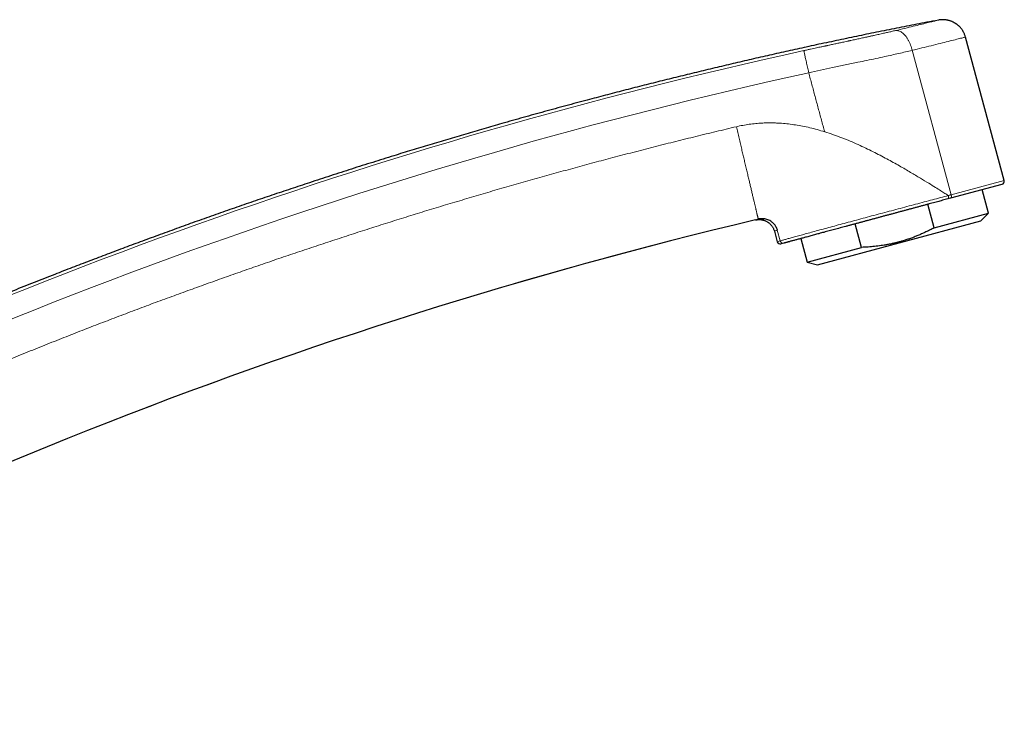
# Model space of a CAD drawing. Header units: millimetres. Extents: x 8 to 757, y 12 to 538.
# Tile 45 of 45: x 631 to 757, y 437 to 528. Entities that reach past the tile are written whole.
import ezdxf

# ---------------------------------------------------------------- set-up
doc = ezdxf.new("R2010")
doc.units = ezdxf.units.MM

msp = doc.modelspace()

# ---------------------------------------------------------------- linework, layer by layer
at = {"color": 7, "linetype": 'Continuous', "lineweight": 30}
for p, q in [((756.77, 507.73), (751.83, 526.04)), ((756.48, 507.24), (749.91, 505.47)), ((754.78, 503.57), (753.97, 506.57)), ((749.91, 505.47), (749.56, 505.37)), ((747.83, 501.69), (747.02, 504.69)), ((732.95, 496.96), (753.8, 502.58)), ((747.83, 501.69), (754.78, 503.57)), ((753.8, 502.58), (754.78, 503.57)), ((727.44, 501.26), (727.8, 499.92)), ((738.57, 499.19), (737.76, 502.19)), ((730.8, 500.31), (731.61, 497.31)), ((728.66, 499.74), (728.29, 499.64)), ((731.61, 497.31), (738.57, 499.19)), ((731.61, 497.31), (732.95, 496.96))]:
    msp.add_line(p, q, dxfattribs=at)
at = {"color": 252, "linetype": 'Continuous', "lineweight": 0}
for p, q in [((745.03, 524.35), (750.01, 505.91)), ((750.01, 505.91), (756.77, 507.73)), ((727.81, 501.39), (728.18, 500.02)), ((727.8, 499.92), (728.18, 500.02))]:
    msp.add_line(p, q, dxfattribs=at)
for radius, start, end in [(634.92, 102.35294, 117.34928), (632.03, 102.35294, 117.35039), (615.24, 103.31088, 120.02497)]:
    msp.add_arc((867.03, -95.91), radius, start, end, dxfattribs=at)
at = {"color": 7, "linetype": 'Continuous', "lineweight": 30}
for centre, radius, start, end in [((756.38, 507.63), 0.4, 285.1, 15.1), ((867.03, -95.91), 615.21, 103.34372, 120.00333), ((728.19, 500.02), 0.4, 195.1, 285.1)]:
    msp.add_arc(centre, radius, start, end, dxfattribs=at)
for points, knots in [([(748.37, 528.21), (747.87, 528.11), (746.52, 527.86), (744.32, 527.43), (741.75, 526.92), (739.19, 526.4), (736.63, 525.86), (734.07, 525.32), (731.59, 524.79), (729.18, 524.25), (726.84, 523.73), (724.5, 523.2), (722.17, 522.65), (719.83, 522.1), (717.5, 521.54), (715.17, 520.97), (712.85, 520.4), (710.52, 519.81), (708.2, 519.22), (705.88, 518.61), (703.43, 517.96), (700.84, 517.27), (698.11, 516.52), (695.39, 515.77), (692.81, 515.04), (690.37, 514.33), (688.07, 513.66), (685.77, 512.98), (683.47, 512.3), (681.18, 511.6), (678.75, 510.85), (676.19, 510.05), (673.5, 509.2), (670.81, 508.33), (668.22, 507.48), (665.73, 506.66), (663.34, 505.85), (660.95, 505.04), (658.57, 504.22), (656.19, 503.38), (653.81, 502.54), (651.44, 501.69), (649.11, 500.84), (646.82, 500), (644.57, 499.17), (642.33, 498.32), (640.09, 497.47), (637.85, 496.61), (635.48, 495.69), (632.99, 494.71), (630.36, 493.66), (627.74, 492.6), (625.22, 491.57), (622.8, 490.57), (620.47, 489.6), (618.15, 488.61), (615.83, 487.62), (613.52, 486.62), (611.21, 485.61), (608.9, 484.59), (606.6, 483.56), (604.3, 482.52), (602, 481.47), (599.71, 480.41), (597.43, 479.35), (595.15, 478.27), (592.87, 477.19), (590.6, 476.1), (588.29, 474.98), (585.95, 473.83), (583.59, 472.66), (581.23, 471.47), (578.87, 470.28), (576.9, 469.27), (575.72, 468.66), (575.32, 468.46)], [0, 0, 0, 0, 0.0082258, 0.0224588, 0.0366919, 0.0509249, 0.065158, 0.079391, 0.0936241, 0.106671, 0.119718, 0.132765, 0.1458119, 0.1588589, 0.1719059, 0.1849528, 0.1979998, 0.2110468, 0.2240937, 0.2371407, 0.2501876, 0.2655644, 0.2809412, 0.296318, 0.3116948, 0.3247417, 0.3377887, 0.3508356, 0.3638826, 0.3769296, 0.3899765, 0.4053533, 0.4207301, 0.4361069, 0.4514836, 0.4652129, 0.4789422, 0.4926714, 0.5064007, 0.52013, 0.5338592, 0.5475885, 0.5613178, 0.5743647, 0.5874117, 0.6004587, 0.6135056, 0.6265526, 0.6395996, 0.6549763, 0.6703531, 0.6857299, 0.7011067, 0.7148359, 0.7285652, 0.7422945, 0.7560237, 0.769753, 0.7834823, 0.7972115, 0.8109408, 0.8246701, 0.8383993, 0.8521286, 0.8658579, 0.8795871, 0.8933164, 0.9070457, 0.9207749, 0.935158, 0.949541, 0.9639241, 0.9783071, 0.9926901, 1, 1, 1, 1]), ([(751.83, 526.04), (751.81, 526.1), (751.78, 526.21), (751.72, 526.37), (751.65, 526.52), (751.58, 526.67), (751.51, 526.8), (751.43, 526.92), (751.35, 527.04), (751.27, 527.15), (751.18, 527.25), (751.09, 527.34), (751.01, 527.42), (750.94, 527.49), (750.87, 527.55), (750.82, 527.59), (750.76, 527.64), (750.7, 527.68), (750.64, 527.73), (750.56, 527.78), (750.48, 527.83), (750.39, 527.88), (750.29, 527.94), (750.19, 527.99), (750.07, 528.04), (749.95, 528.08), (749.83, 528.13), (749.7, 528.16), (749.57, 528.19), (749.43, 528.22), (749.29, 528.24), (749.15, 528.26), (749, 528.26), (748.84, 528.26), (748.69, 528.25), (748.53, 528.24), (748.42, 528.22), (748.37, 528.21)], [0, 0, 0, 0, 0.039022, 0.077049, 0.113937, 0.14955, 0.183765, 0.216473, 0.247575, 0.276987, 0.307834, 0.336386, 0.362577, 0.386352, 0.403313, 0.418743, 0.433679, 0.450151, 0.468555, 0.488602, 0.510286, 0.533595, 0.558513, 0.584528, 0.612043, 0.641019, 0.671412, 0.700225, 0.730115, 0.761027, 0.792899, 0.825662, 0.85924, 0.893553, 0.928512, 0.964027, 1, 1, 1, 1]), ([(749.56, 505.37), (749.45, 505.35), (749.24, 505.29), (748.91, 505.2), (748.57, 505.11), (748.24, 505.02), (747.9, 504.93), (747.55, 504.83), (747.19, 504.74), (746.82, 504.64), (746.43, 504.53), (746.04, 504.42), (745.65, 504.32), (745.25, 504.21), (744.85, 504.1), (744.45, 504), (744.05, 503.89), (743.64, 503.78), (743.24, 503.67), (742.84, 503.56), (742.44, 503.45), (742.04, 503.35), (741.64, 503.24), (741.23, 503.13), (740.83, 503.02), (740.42, 502.91), (740.02, 502.8), (739.62, 502.69), (739.23, 502.59), (738.84, 502.48), (738.46, 502.38), (738.07, 502.27), (737.69, 502.17), (737.3, 502.07), (736.92, 501.97), (736.55, 501.86), (736.18, 501.76), (735.82, 501.67), (735.46, 501.57), (735.1, 501.47), (734.76, 501.38), (734.42, 501.29), (734.08, 501.2), (733.76, 501.11), (733.44, 501.03), (733.13, 500.94), (732.83, 500.86), (732.54, 500.78), (732.25, 500.7), (731.97, 500.63), (731.69, 500.55), (731.43, 500.48), (731.18, 500.41), (730.93, 500.35), (730.7, 500.29), (730.47, 500.22), (730.26, 500.17), (730.06, 500.11), (729.87, 500.06), (729.68, 500.01), (729.51, 499.97), (729.36, 499.92), (729.21, 499.88), (729.08, 499.85), (728.96, 499.82), (728.85, 499.79), (728.75, 499.76), (728.69, 499.74), (728.66, 499.74)], [0, 0, 0, 0, 0.0141628, 0.0283051, 0.0424281, 0.0565332, 0.0706216, 0.0846944, 0.0987527, 0.1142016, 0.1296358, 0.1450571, 0.1604669, 0.175867, 0.1912592, 0.2066454, 0.2220277, 0.2374083, 0.2527898, 0.267903, 0.2830247, 0.298155, 0.3132938, 0.3287158, 0.3441454, 0.3595815, 0.3750231, 0.390469, 0.4056421, 0.420817, 0.4359923, 0.4511669, 0.4666492, 0.4821283, 0.4976033, 0.5130766, 0.5285531, 0.5440327, 0.5595152, 0.5749668, 0.5904209, 0.6058774, 0.6213362, 0.6367973, 0.6519846, 0.6671744, 0.6823672, 0.6975634, 0.7130743, 0.7285908, 0.7441144, 0.75964, 0.7751467, 0.7906367, 0.8061142, 0.8215833, 0.8370478, 0.8525114, 0.8679776, 0.8834499, 0.8989314, 0.9144254, 0.9286419, 0.9428737, 0.9571232, 0.9713926, 0.9856841, 1, 1, 1, 1]), ([(725.05, 502.69), (725.09, 502.7), (725.19, 502.72), (725.33, 502.74), (725.48, 502.74), (725.63, 502.74), (725.77, 502.73), (725.91, 502.7), (726.04, 502.67), (726.17, 502.63), (726.29, 502.58), (726.41, 502.53), (726.53, 502.46), (726.65, 502.39), (726.75, 502.31), (726.86, 502.22), (726.95, 502.13), (727.04, 502.03), (727.12, 501.92), (727.21, 501.8), (727.28, 501.67), (727.35, 501.53), (727.4, 501.4), (727.43, 501.31), (727.44, 501.26)], [0, 0, 0, 0, 0.04581, 0.092833, 0.140989, 0.190182, 0.240301, 0.282686, 0.325546, 0.368793, 0.412337, 0.45608, 0.499924, 0.54377, 0.587517, 0.631067, 0.674324, 0.717196, 0.759595, 0.809732, 0.858946, 0.907123, 0.954168, 1, 1, 1, 1]), ([(725.92, 502.85), (725.88, 502.85), (725.78, 502.85), (725.65, 502.84), (725.51, 502.83), (725.43, 502.81), (725.38, 502.8)], [0, 0, 0, 0, 0.257544, 0.510302, 0.757894, 1, 1, 1, 1]), ([(725.83, 502.85), (725.85, 502.85), (725.88, 502.85), (725.93, 502.85), (725.98, 502.85), (726.01, 502.85), (726.03, 502.85), (726.04, 502.85), (726.06, 502.85), (726.07, 502.84), (726.08, 502.84), (726.09, 502.84), (726.1, 502.84), (726.1, 502.84), (726.11, 502.84)], [0, 0, 0, 0, 0.197068, 0.3641497, 0.5001471, 0.6052832, 0.6472643, 0.6865766, 0.7267945, 0.7699771, 0.8178101, 0.871546, 0.9320705, 1, 1, 1, 1]), ([(727.82, 501.39), (727.79, 501.47), (727.75, 501.62), (727.61, 501.89), (727.42, 502.17), (727.14, 502.43), (726.87, 502.61), (726.6, 502.73), (726.36, 502.8), (726.13, 502.84), (725.99, 502.85), (725.92, 502.85)], [0, 0, 0, 0, 0.0958793, 0.186135, 0.3502744, 0.4948168, 0.6219441, 0.7338576, 0.8327186, 0.9207127, 1, 1, 1, 1]), ([(747.83, 501.69), (747.74, 501.64), (747.5, 501.51), (747.11, 501.32), (746.66, 501.1), (746.21, 500.9), (745.75, 500.7), (745.29, 500.51), (744.82, 500.34), (744.35, 500.18), (743.9, 500.04), (743.48, 499.92), (743.08, 499.81), (742.68, 499.71), (742.28, 499.62), (741.87, 499.54), (741.46, 499.47), (741.05, 499.41), (740.64, 499.35), (740.23, 499.31), (739.82, 499.27), (739.4, 499.23), (738.98, 499.21), (738.71, 499.2), (738.57, 499.19)], [0, 0, 0, 0, 0.032291, 0.08366, 0.135041, 0.18642, 0.237786, 0.289419, 0.341051, 0.392212, 0.443374, 0.485982, 0.528605, 0.571233, 0.613857, 0.656466, 0.699279, 0.742102, 0.784925, 0.82774, 0.870801, 0.913869, 0.956938, 1, 1, 1, 1])]:
    msp.add_open_spline(points, degree=3, knots=knots, dxfattribs=at)
at = {"color": 252, "linetype": 'Continuous', "lineweight": 0}
for points, knots in [([(742.9, 526.87), (743.31, 526.97), (744.12, 527.16), (745.19, 527.42), (746.13, 527.65), (746.93, 527.85), (747.57, 528.01), (748.03, 528.12), (748.32, 528.2), (748.35, 528.2), (748.37, 528.21)], [0, 0, 0, 0, 0.1247234, 0.2482369, 0.3726027, 0.4998403, 0.6267462, 0.7510904, 0.8748428, 1, 1, 1, 1]), ([(731.2, 524.31), (731.35, 524.35), (731.64, 524.41), (732.06, 524.5), (732.44, 524.58), (732.8, 524.66), (733.12, 524.73), (733.39, 524.79), (733.6, 524.83), (733.76, 524.87), (733.91, 524.9), (734.05, 524.93), (734.2, 524.96), (734.39, 525), (734.71, 525.07), (735.13, 525.16), (735.64, 525.27), (736.18, 525.39), (736.57, 525.47), (736.83, 525.53), (736.91, 525.55), (736.99, 525.56), (737.06, 525.58), (737.14, 525.59), (737.39, 525.65), (737.81, 525.74), (738.39, 525.87), (738.83, 525.96), (739.14, 526.03), (739.32, 526.07), (739.49, 526.11), (739.66, 526.14), (739.83, 526.18), (740, 526.22), (740.32, 526.29), (740.77, 526.39), (741.34, 526.52), (741.89, 526.64), (742.41, 526.76), (742.74, 526.84), (742.9, 526.87)], [0, 0, 0, 0, 0.037263, 0.071928, 0.103997, 0.133469, 0.160345, 0.184624, 0.199512, 0.213223, 0.225755, 0.237111, 0.247289, 0.263922, 0.28332, 0.32739, 0.369796, 0.410543, 0.461805, 0.468306, 0.474758, 0.481162, 0.487516, 0.493822, 0.500079, 0.550848, 0.599709, 0.646706, 0.662121, 0.677332, 0.692341, 0.70715, 0.721761, 0.736177, 0.7504, 0.802994, 0.854092, 0.903846, 0.952423, 1, 1, 1, 1]), ([(745.03, 524.35), (745, 524.46), (744.94, 524.69), (744.82, 525.03), (744.68, 525.36), (744.52, 525.67), (744.34, 525.97), (744.14, 526.23), (743.93, 526.45), (743.72, 526.63), (743.5, 526.76), (743.29, 526.84), (743.09, 526.88), (742.96, 526.88), (742.9, 526.87)], [0, 0, 0, 0, 0.077456, 0.157936, 0.24101, 0.326143, 0.412705, 0.5, 0.587295, 0.673857, 0.75899, 0.842064, 0.922544, 1, 1, 1, 1]), ([(751.83, 526.04), (751.79, 526.04), (751.73, 526.02), (751.26, 525.9), (750.56, 525.72), (749.39, 525.43), (747.64, 524.99), (745.86, 524.56), (745.03, 524.35)], [0, 0, 0, 0, 0.1488085, 0.2908415, 0.426098, 0.5545771, 0.7907811, 1, 1, 1, 1]), ([(745.03, 524.35), (744.75, 524.29), (744.19, 524.15), (743.31, 523.95), (742.43, 523.75), (741.45, 523.53), (740.39, 523.3), (739.24, 523.06), (737.94, 522.79), (736.49, 522.48), (734.89, 522.15), (733.34, 521.82), (732.32, 521.6), (731.82, 521.49)], [0, 0, 0, 0, 0.072684, 0.144161, 0.214157, 0.282272, 0.370019, 0.455056, 0.537966, 0.658728, 0.775582, 0.889175, 1, 1, 1, 1]), ([(731.82, 521.49), (731.96, 520.98), (732.23, 519.98), (732.63, 518.47), (733.04, 516.96), (733.45, 515.45), (733.72, 514.45), (733.86, 513.95)], [0, 0, 0, 0, 0.2000001, 0.4000002, 0.6000001, 0.8000001, 1, 1, 1, 1]), ([(733.86, 513.95), (733.54, 514.04), (732.92, 514.23), (731.98, 514.47), (731.06, 514.67), (730.15, 514.83), (729.26, 514.95), (728.57, 515.02), (728.1, 515.05), (727.84, 515.06), (727.57, 515.08), (727.3, 515.08), (727.04, 515.09), (726.78, 515.09), (726.36, 515.08), (725.8, 515.06), (725.04, 515.01), (724.24, 514.91), (723.41, 514.78), (722.87, 514.66), (722.59, 514.6)], [0, 0, 0, 0, 0.0865663, 0.1710951, 0.253679, 0.334417, 0.4134157, 0.4907886, 0.5142838, 0.5376891, 0.5610082, 0.5842448, 0.6074026, 0.6304855, 0.6534972, 0.7164406, 0.7789563, 0.8529354, 0.9265684, 1, 1, 1, 1]), ([(722.59, 514.6), (721.73, 514.39), (720.01, 513.98), (717.43, 513.36), (714.86, 512.72), (712.29, 512.07), (709.72, 511.41), (707.2, 510.75), (704.73, 510.1), (702.32, 509.44), (699.91, 508.78), (697.5, 508.11), (695.09, 507.43), (692.69, 506.74), (690.28, 506.04), (687.89, 505.33), (685.49, 504.61), (683.11, 503.89), (680.75, 503.16), (678.4, 502.42), (676.06, 501.68), (673.71, 500.92), (671.35, 500.15), (668.97, 499.37), (666.6, 498.57), (664.23, 497.77), (661.88, 496.96), (659.55, 496.15), (657.23, 495.33), (654.91, 494.5), (652.59, 493.66), (650.25, 492.81), (647.9, 491.94), (645.55, 491.06), (643.21, 490.17), (640.87, 489.27), (638.53, 488.36), (636.15, 487.42), (633.73, 486.46), (631.27, 485.47), (628.82, 484.47), (626.36, 483.45), (623.92, 482.43), (621.52, 481.42), (619.17, 480.41), (616.88, 479.42), (614.59, 478.42), (612.3, 477.41), (610.01, 476.39), (607.73, 475.36), (605.46, 474.32), (603.19, 473.27), (600.92, 472.22), (598.67, 471.16), (596.44, 470.1), (594.22, 469.03), (592.01, 467.96), (589.79, 466.87), (587.57, 465.77), (585.33, 464.65), (583.1, 463.52), (580.87, 462.38), (578.66, 461.25), (576.46, 460.11), (574.29, 458.96), (572.12, 457.81), (569.94, 456.65), (567.75, 455.46), (565.55, 454.26), (563.35, 453.05), (561.16, 451.84), (558.97, 450.61), (556.79, 449.37), (555.34, 448.54), (554.62, 448.13)], [0, 0, 0, 0, 0.014635, 0.029269, 0.043904, 0.058539, 0.073173, 0.087808, 0.101606, 0.115405, 0.129203, 0.143002, 0.1568, 0.170598, 0.184397, 0.198195, 0.211994, 0.225792, 0.239344, 0.252896, 0.266448, 0.28, 0.293798, 0.307597, 0.321395, 0.335194, 0.348992, 0.362544, 0.376096, 0.389648, 0.4032, 0.417029, 0.430857, 0.444686, 0.458514, 0.472343, 0.486171, 0.5, 0.514635, 0.529269, 0.543904, 0.558539, 0.573173, 0.587808, 0.601606, 0.615405, 0.629203, 0.643002, 0.6568, 0.670598, 0.684397, 0.698195, 0.711994, 0.725792, 0.739344, 0.752896, 0.766448, 0.78, 0.793798, 0.807597, 0.821395, 0.835194, 0.848992, 0.862544, 0.876096, 0.889648, 0.9032, 0.917029, 0.930857, 0.944686, 0.958514, 0.972343, 0.986171, 1, 1, 1, 1]), ([(722.59, 514.6), (722.62, 514.48), (722.68, 514.23), (722.77, 513.87), (722.85, 513.5), (722.94, 513.14), (723.02, 512.78), (723.11, 512.42), (723.19, 512.07), (723.27, 511.73), (723.35, 511.41), (723.42, 511.08), (723.5, 510.76), (723.57, 510.45), (723.65, 510.13), (723.73, 509.8), (723.81, 509.47), (723.88, 509.14), (723.96, 508.82), (724.04, 508.5), (724.11, 508.19), (724.18, 507.89), (724.25, 507.61), (724.31, 507.34), (724.37, 507.08), (724.43, 506.82), (724.49, 506.57), (724.55, 506.32), (724.61, 506.07), (724.67, 505.82), (724.73, 505.58), (724.78, 505.35), (724.83, 505.12), (724.89, 504.91), (724.93, 504.71), (724.98, 504.53), (725.02, 504.35), (725.06, 504.19), (725.09, 504.04), (725.13, 503.89), (725.16, 503.75), (725.19, 503.61), (725.22, 503.48), (725.25, 503.37), (725.28, 503.26), (725.3, 503.16), (725.32, 503.08), (725.34, 503), (725.35, 502.94), (725.36, 502.9), (725.37, 502.86), (725.38, 502.83), (725.38, 502.81), (725.38, 502.8), (725.38, 502.8)], [0, 0, 0, 0, 0.02, 0.04, 0.06, 0.08, 0.1, 0.12, 0.14, 0.158333, 0.176666, 0.195, 0.213333, 0.231667, 0.25, 0.27, 0.29, 0.31, 0.33, 0.35, 0.37, 0.39, 0.408333, 0.426666, 0.445, 0.463333, 0.481667, 0.5, 0.52, 0.54, 0.56, 0.58, 0.6, 0.62, 0.64, 0.658333, 0.676666, 0.695, 0.713333, 0.731667, 0.75, 0.77, 0.79, 0.81, 0.83, 0.85, 0.87, 0.89, 0.908333, 0.926666, 0.945, 0.963333, 0.981667, 1, 1, 1, 1]), ([(749.65, 505.81), (749.51, 505.9), (749.18, 506.11), (748.63, 506.45), (747.94, 506.88), (747.08, 507.41), (746.02, 508.06), (744.78, 508.8), (743.36, 509.63), (741.76, 510.51), (740.01, 511.43), (738.1, 512.34), (736.04, 513.22), (734.6, 513.7), (733.86, 513.95)], [0, 0, 0, 0, 0.030668, 0.067757, 0.114175, 0.172592, 0.243256, 0.325239, 0.41757, 0.519251, 0.629312, 0.74678, 0.870679, 1, 1, 1, 1]), ([(728.18, 500.02), (728.28, 500.05), (728.47, 500.1), (728.86, 500.21), (729.32, 500.34), (729.87, 500.49), (730.49, 500.66), (731.19, 500.85), (731.95, 501.06), (732.78, 501.29), (733.67, 501.53), (734.6, 501.79), (735.59, 502.05), (736.61, 502.33), (737.66, 502.61), (738.75, 502.9), (739.85, 503.2), (740.97, 503.5), (742.1, 503.8), (743.23, 504.1), (744.35, 504.4), (745.46, 504.7), (746.56, 504.99), (747.63, 505.27), (748.66, 505.55), (749.32, 505.72), (749.65, 505.81)], [0, 0, 0, 0, 0.042133, 0.083966, 0.125601, 0.167145, 0.208709, 0.250411, 0.292183, 0.333902, 0.375587, 0.417247, 0.458883, 0.500494, 0.542107, 0.58374, 0.62537, 0.666977, 0.708543, 0.750061, 0.791624, 0.8333, 0.87504, 0.916781, 0.958457, 1, 1, 1, 1]), ([(749.56, 505.37), (749.58, 505.39), (749.62, 505.4), (749.65, 505.46), (749.67, 505.52), (749.68, 505.59), (749.68, 505.69), (749.66, 505.76), (749.65, 505.81)], [0, 0, 0, 0, 0.2395527, 0.3684222, 0.5, 0.6315778, 0.7604473, 1, 1, 1, 1]), ([(749.65, 505.81), (749.72, 505.83), (749.84, 505.86), (749.96, 505.9), (750.01, 505.91)], [0, 0, 0, 0, 0.56, 1, 1, 1, 1]), ([(725.05, 502.69), (725.05, 502.69), (725.05, 502.69), (725.05, 502.69), (725.07, 502.69), (725.09, 502.7), (725.13, 502.72), (725.18, 502.73), (725.24, 502.75), (725.3, 502.77), (725.36, 502.79), (725.38, 502.8)], [0, 0, 0, 0, 0.002314, 0.127982, 0.253211, 0.378084, 0.502682, 0.627089, 0.751388, 0.875664, 1, 1, 1, 1]), ([(727.81, 501.39), (727.76, 501.37), (727.64, 501.33), (727.53, 501.29), (727.45, 501.27), (727.44, 501.26), (727.44, 501.26)], [0, 0, 0, 0, 0.2500114, 0.5000148, 0.7500128, 1, 1, 1, 1])]:
    msp.add_open_spline(points, degree=3, knots=knots, dxfattribs=at)
for points in [[(731.82, 521.49), (731.8, 521.61), (731.74, 521.85), (731.67, 522.2), (731.59, 522.54), (731.52, 522.86), (731.45, 523.16), (731.39, 523.44), (731.34, 523.68), (731.3, 523.89), (731.26, 524.06), (731.23, 524.19), (731.21, 524.28), (731.21, 524.3), (731.2, 524.31)], [(750.01, 505.91), (750.02, 505.86), (750.04, 505.76), (750.03, 505.61), (749.98, 505.51), (749.93, 505.48), (749.91, 505.47)], [(728.66, 499.74), (728.61, 499.73), (728.51, 499.71), (728.36, 499.77), (728.24, 499.87), (728.2, 499.97), (728.18, 500.02)]]:
    msp.add_open_spline(points, degree=3, dxfattribs=at)

doc.saveas('drawing.dxf')
